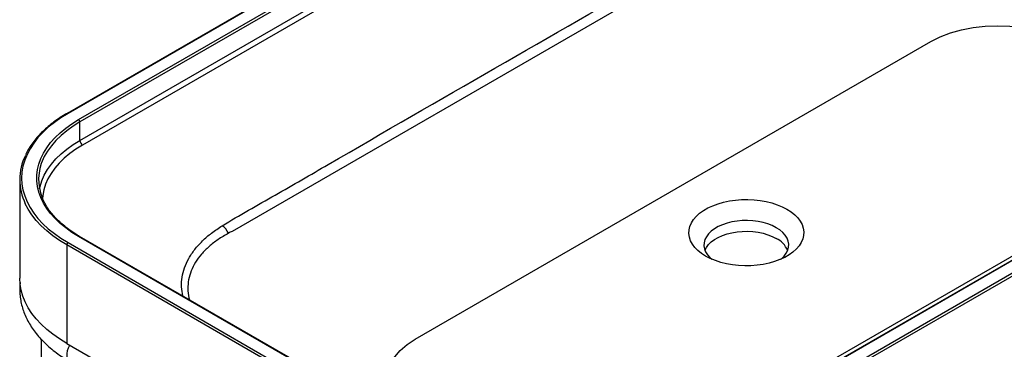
# Model space of a CAD drawing. Header units: millimetres. Extents: x 3 to 415, y 5 to 292.
# Tile 15 of 17: x 283 to 336, y 214 to 232. Entities that reach past the tile are written whole.
import ezdxf

# ---------------------------------------------------------------- set-up
doc = ezdxf.new("R2010")
doc.units = ezdxf.units.MM

msp = doc.modelspace()

# ---------------------------------------------------------------- linework, layer by layer
at = {"color": 7, "linetype": 'Continuous', "lineweight": 25}
for p, q in [((326.9449, 250.6992), (285.9327, 227.0234)), ((326.9949, 250.6943), (285.9827, 227.0185)), ((286.5484, 226.6919), (327.5606, 250.3677)), ((327.6313, 250.2453), (286.6191, 226.5694)), ((286.6191, 225.5896), (327.6313, 249.2654)), ((327.7727, 249.0205), (286.7605, 225.3446)), ((335.3012, 244.2022), (294.6947, 220.7606)), ((358.7647, 232.3301), (317.7525, 208.6542)), ((358.8147, 232.3251), (317.8025, 208.6493)), ((318.3682, 208.3227), (359.3804, 231.9986)), ((359.4511, 231.8761), (318.4389, 208.2002)), ((304.4028, 215.0362), (331.7679, 230.8337)), ((286.6191, 225.5896), (286.6191, 226.5694)), ((343.7887, 223.8942), (316.4237, 208.0967)), ((283.4224, 223.5079), (283.4224, 218.282)), ((284.4706, 223.018), (284.4771, 223.0501)), ((307.0545, 208.6493), (286.5484, 220.4872)), ((307.1045, 208.6542), (286.5984, 220.4921)), ((306.4181, 208.2002), (285.912, 220.0382)), ((285.912, 220.0382), (285.912, 214.8123)), ((285.9827, 220.1606), (306.4888, 208.3227)), ((284.5547, 215.033), (284.5547, 212.4213)), ((285.912, 214.8123), (306.4181, 202.9744))]:
    msp.add_line(p, q, dxfattribs=at)
at = {"color": 7, "linetype": 'Continuous', "lineweight": 25, "flags": 128}
for points in [[(331.7679, 230.8337), (332.2594, 231.0825), (332.8036, 231.2925), (333.39, 231.4594), (334.009, 231.5807), (334.651, 231.6544), (335.3034, 231.6791), (335.9558, 231.6544), (336.5977, 231.5807), (337.2168, 231.4594), (337.8032, 231.2925), (338.3474, 231.0826), (338.8389, 230.8337)], [(285.9827, 227.0185), (285.6069, 226.7869), (285.2582, 226.5416), (284.9381, 226.2836), (284.6478, 226.0142), (284.3887, 225.7343), (284.1618, 225.4453), (283.9682, 225.1483), (283.8086, 224.8446), (283.6838, 224.5356), (283.5943, 224.2225), (283.5404, 223.9067), (283.5224, 223.5895), (283.5404, 223.2724), (283.5943, 222.9566), (283.6838, 222.6435), (283.8086, 222.3345), (283.9682, 222.0308), (284.1618, 221.7338), (284.3887, 221.4448), (284.6478, 221.1649), (284.9381, 220.8955), (285.2582, 220.6375), (285.6069, 220.3922), (285.9827, 220.1606)], [(286.5484, 220.4872), (286.1942, 220.7061), (285.8667, 220.9385), (285.5674, 221.1833), (285.2978, 221.4392), (285.059, 221.7052), (284.8523, 221.98), (284.6785, 222.2623), (284.5385, 222.5508), (284.4329, 222.8441), (284.3622, 223.1409), (284.3268, 223.4398), (284.3268, 223.7393), (284.3622, 224.0382), (284.4329, 224.335), (284.5385, 224.6283), (284.6785, 224.9168), (284.8523, 225.1991), (285.059, 225.4739), (285.2978, 225.7399), (285.5674, 225.9958), (285.8667, 226.2406), (286.1942, 226.473), (286.5484, 226.6919)], [(319.8178, 219.4448), (319.5972, 219.5867), (319.4046, 219.7415), (319.242, 219.9075), (319.1115, 220.0826), (319.0146, 220.2649), (318.9524, 220.4521), (318.9256, 220.6421), (318.9345, 220.8327), (318.9791, 221.0216), (319.0588, 221.2066), (319.1727, 221.3856), (319.3194, 221.5564), (319.4973, 221.717), (319.7042, 221.8656), (319.9377, 222.0004), (320.1951, 222.1198), (320.4733, 222.2225), (320.7692, 222.3072), (321.0792, 222.373), (321.3997, 222.419), (321.7269, 222.4447), (322.057, 222.4499), (322.3862, 222.4344), (322.7105, 222.3985), (323.0262, 222.3425), (323.3296, 222.2672), (323.6171, 222.1734), (323.8853, 222.0621), (324.1311, 221.9348), (324.3517, 221.7929), (324.5443, 221.6381), (324.7069, 221.4721), (324.8374, 221.297), (324.9343, 221.1147), (324.9965, 220.9275), (325.0233, 220.7375), (325.0144, 220.5469), (324.9698, 220.358), (324.8901, 220.173), (324.7762, 219.994), (324.6295, 219.8232), (324.4516, 219.6626), (324.2447, 219.514), (324.0112, 219.3792), (323.7538, 219.2598), (323.4755, 219.1571), (323.1797, 219.0724), (322.8697, 219.0066), (322.5492, 218.9606), (322.222, 218.9349), (321.8918, 218.9297), (321.5627, 218.9452), (321.2384, 218.9811), (320.9227, 219.0371), (320.6193, 219.1124), (320.3318, 219.2062), (320.0636, 219.3175), (319.8178, 219.4448)], [(323.8054, 219.2816), (323.8354, 219.3065), (323.9792, 219.4469), (324.0914, 219.5966), (324.1703, 219.7532), (324.2145, 219.9143), (324.2233, 220.0774), (324.1967, 220.2398), (324.1351, 220.3989), (324.0394, 220.5524), (323.9111, 220.6978), (323.7523, 220.8327), (323.5654, 220.955), (323.3535, 221.0629), (323.1198, 221.1546), (322.868, 221.2286), (322.6022, 221.2839), (322.3264, 221.3195), (322.0451, 221.3348), (321.7627, 221.3297), (321.4836, 221.3042), (321.2123, 221.2587), (320.953, 221.1939), (320.7098, 221.1109), (320.4865, 221.0109), (320.2867, 220.8955), (320.1135, 220.7667), (319.9697, 220.6263), (319.8575, 220.4766), (319.7786, 220.3199), (319.7344, 220.1588), (319.7256, 219.9958), (319.7521, 219.8334), (319.8138, 219.6742), (319.9095, 219.5207), (320.0378, 219.3754), (320.1435, 219.2816)], [(319.7796, 219.7508), (319.8575, 219.905), (319.9697, 220.0547), (320.1135, 220.1951), (320.2867, 220.324), (320.4865, 220.4393), (320.7098, 220.5393), (320.953, 220.6223), (321.2123, 220.6871), (321.4836, 220.7326), (321.7627, 220.7581), (322.0451, 220.7632), (322.3264, 220.7479), (322.6022, 220.7123), (322.868, 220.6571), (323.1198, 220.583), (323.3535, 220.4913), (323.5654, 220.3834)], [(285.912, 214.8123), (285.5318, 215.0467), (285.1789, 215.2949), (284.8549, 215.5559), (284.5612, 215.8286), (284.299, 216.1117), (284.0694, 216.4042), (283.8735, 216.7047), (283.712, 217.012), (283.5857, 217.3247), (283.4951, 217.6415), (283.4406, 217.9611), (283.4224, 218.282)], [(304.4028, 210.9541), (303.9717, 211.2379), (303.6081, 211.552), (303.319, 211.8906), (303.1088, 212.2479), (302.9811, 212.6185), (302.9384, 212.9952), (302.9811, 213.3718), (303.1088, 213.7423), (303.319, 214.0997), (303.6081, 214.4383), (303.9717, 214.7524), (304.4028, 215.0362)]]:
    msp.add_lwpolyline(points, dxfattribs=at)
at = {"color": 8, "linetype": 'Continuous', "lineweight": 25, "flags": 128}
for points in [[(286.6191, 226.5694), (286.2543, 226.3432), (285.9183, 226.1026), (285.613, 225.8487), (285.3398, 225.5829), (285.1002, 225.3065), (284.8953, 225.021), (284.7262, 224.7277), (284.6671, 224.6047)], [(284.4771, 223.0501), (284.4987, 223.1442), (284.5938, 223.4484), (284.7262, 223.7478), (284.8953, 224.0411), (285.1002, 224.3266), (285.3398, 224.603), (285.613, 224.8688), (285.9183, 225.1227), (286.2543, 225.3634), (286.6191, 225.5896)], [(286.7605, 225.3446), (286.4054, 225.1245), (286.0785, 224.8902), (285.7813, 224.6431), (285.5153, 224.3844), (285.2821, 224.1154), (285.0827, 223.8374), (284.9181, 223.552), (284.7892, 223.2605), (284.6967, 222.9645), (284.641, 222.6654), (284.6254, 222.4851)], [(285.912, 220.0382), (285.5318, 220.2725), (285.1789, 220.5207), (284.8549, 220.7817), (284.5612, 221.0544), (284.299, 221.3376), (284.0694, 221.6301), (283.8735, 221.9306), (283.7176, 222.226)], [(286.0673, 214.7226), (286.0573, 214.7049), (285.9879, 214.5594), (285.9398, 214.4115), (285.9151, 214.2679), (285.9151, 214.1355), (285.9398, 214.0204), (285.9879, 213.928), (286.0573, 213.8626), (286.0674, 213.8565)]]:
    msp.add_lwpolyline(points, dxfattribs=at)
at = {"color": 8, "linetype": 'Continuous', "lineweight": 25}
for centre, start, end in [((285.9534, 226.9776), 54.3838, 114.29128), ((286.5777, 220.4463), 65.69288, 125.61758)]:
    msp.add_arc(centre, 0.0503, start, end, dxfattribs=at)
at = {"color": 7, "linetype": 'Continuous', "lineweight": 25}
for centre, radius, start, end in [((286.4656, 226.5624), 0.1537, 2.60548, 57.39452), ((286.9261, 225.6035), 0.3074, 182.60548, 237.39452), ((286.3902, 223.5079), 2.9642, 154.2763, 205.62523), ((287.011, 223.5095), 2.5872, 154.95515, 201.65528), ((293.7761, 220.4077), 0.7565, 19.06352, 59.25399), ((286.0655, 220.0312), 0.1537, 122.60548, 177.39452), ((322.981, 219.2211), 1.301, 24.02482, 63.30694)]:
    msp.add_arc(centre, radius, start, end, dxfattribs=at)
for points, knots in [([(294.1629, 221.0579), (294.6247, 221.333), (295.5484, 221.8834), (297.4541, 222.9505), (304.7263, 227.1909), (312.5969, 231.6792), (320.4326, 236.2399), (323.3464, 237.9647), (326.2621, 239.6884), (329.1965, 241.401), (332.1617, 243.0957), (334.1862, 244.1967), (335.1984, 244.7472)], [0, 0, 0, 0, 0.03430258, 0.06861592, 0.13723241, 0.56859818, 0.64050015, 0.7124137, 0.7843272, 0.85622909, 0.92811587, 1, 1, 1, 1]), ([(285.9327, 227.0234), (285.8687, 226.9857), (285.6829, 226.8764), (285.393, 226.6856), (285.0718, 226.4476), (284.7764, 226.1983), (284.5076, 225.9387), (284.2663, 225.6698), (284.0543, 225.3925), (283.8707, 225.1101), (283.7739, 224.9173), (283.726, 224.8218)], [0, 0, 0, 0, 0.0619489, 0.1795949, 0.297267, 0.4149296, 0.5325609, 0.6501321, 0.7676065, 0.8849426, 1, 1, 1, 1]), ([(286.5984, 220.4921), (286.5391, 220.5271), (286.3671, 220.6284), (286.0998, 220.8056), (285.8058, 221.0264), (285.5377, 221.2576), (285.2964, 221.4978), (285.0831, 221.7461), (284.8975, 222.0014), (284.7439, 222.2631), (284.6466, 222.4561), (284.6099, 222.5624), (284.6043, 222.5786)], [0, 0, 0, 0, 0.0602845, 0.1749869, 0.2896894, 0.4043953, 0.5191285, 0.6339227, 0.7488227, 0.863883, 0.9791629, 1, 1, 1, 1]), ([(294.6947, 220.7606), (294.6947, 220.7606), (294.6257, 220.7261), (294.5584, 220.6905), (294.4911, 220.6548)], [0, 0, 0, 0, 0.0000209, 1, 1, 1, 1]), ([(283.4465, 218.0393), (283.4385, 217.9679), (283.4183, 217.7885), (283.4222, 217.4998), (283.4536, 217.176), (283.5174, 216.8551), (283.6118, 216.538), (283.7371, 216.2256), (283.8928, 215.9187), (284.0788, 215.6182), (284.2949, 215.3252), (284.5404, 215.0408), (284.8145, 214.7664), (285.1162, 214.5031), (285.4445, 214.2525), (285.7629, 214.037), (285.9776, 213.9097), (286.0674, 213.8565)], [0, 0, 0, 0, 0.0444839, 0.1116716, 0.1787273, 0.2458205, 0.3131933, 0.3810571, 0.4495736, 0.5188409, 0.5888867, 0.6596713, 0.7311009, 0.8030482, 0.8753745, 0.9479489, 1, 1, 1, 1])]:
    msp.add_open_spline(points, degree=3, knots=knots, dxfattribs=at)
at = {"color": 8, "linetype": 'Continuous', "lineweight": 25}
for points, knots in [([(292.0747, 217.3308), (292.0464, 217.4925), (291.9886, 217.8232), (292.0245, 218.3256), (292.1501, 218.8299), (292.3769, 219.3232), (292.6952, 219.7998), (293.1021, 220.2519), (293.5864, 220.6765), (293.9707, 220.9307), (294.1629, 221.0579)], [0, 0, 0, 0, 0.1204289, 0.2463077, 0.371793, 0.4977048, 0.6240108, 0.7499346, 0.8749654, 1, 1, 1, 1]), ([(294.4911, 220.6548), (294.3044, 220.5465), (293.9309, 220.33), (293.4551, 219.9572), (293.0521, 219.5526), (292.733, 219.1187), (292.5028, 218.664), (292.3669, 218.1938), (292.3326, 217.7161), (292.3591, 217.356), (292.4238, 217.1602), (292.4365, 217.1219)], [0, 0, 0, 0, 0.1201293, 0.2402504, 0.3617615, 0.4836532, 0.6051485, 0.7267756, 0.8488028, 0.9704249, 1, 1, 1, 1])]:
    msp.add_open_spline(points, degree=3, knots=knots, dxfattribs=at)

doc.saveas('drawing.dxf')
